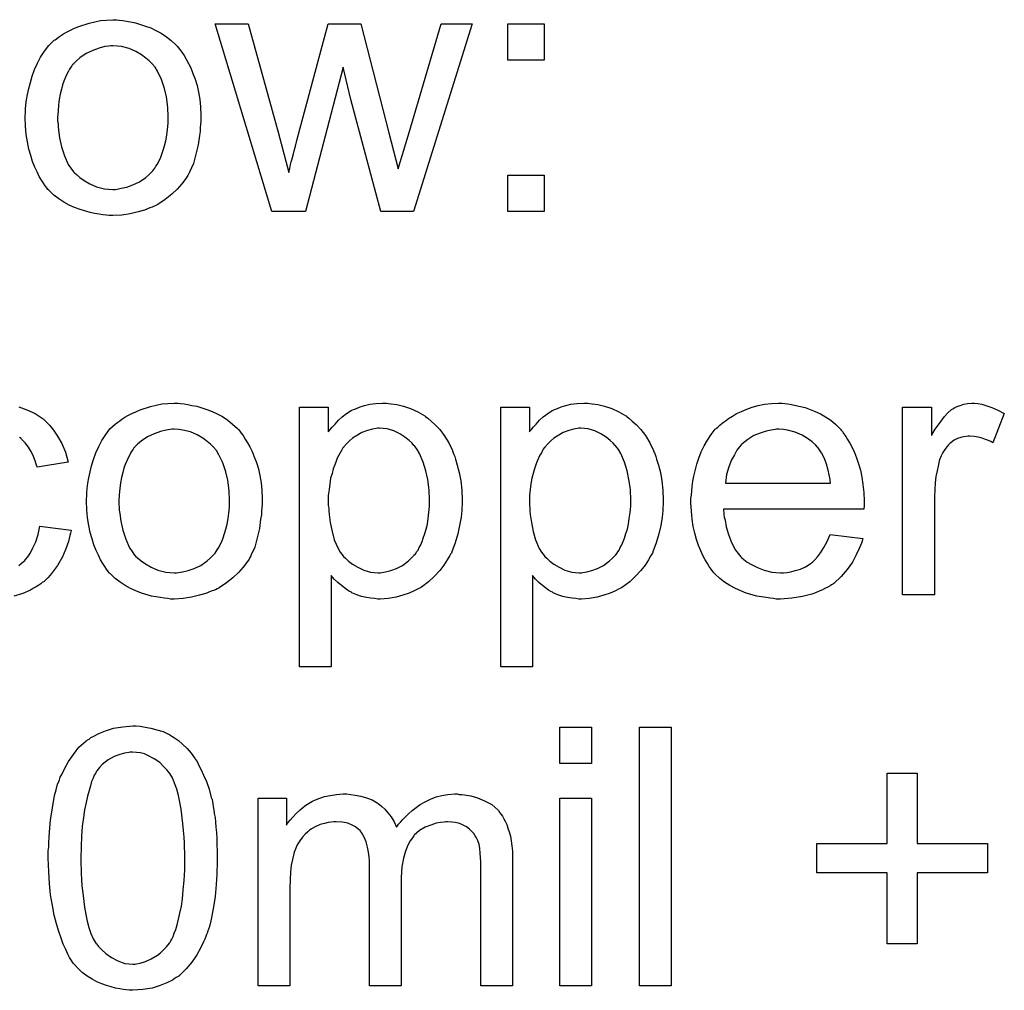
# Model space of a CAD drawing. Extents: x -2 to 8.5, y -2.9 to 5.2.
# Tile 190 of 207: x 4.924 to 5.229, y 3.178 to 3.478. Entities that reach past the tile are written whole.
import ezdxf

# ---------------------------------------------------------------- set-up
doc = ezdxf.new("R2010")
doc.units = 0
doc.layers.add('acc-ni-360-20-out-a_document', color=1, linetype='CONTINUOUS')

msp = doc.modelspace()

# ---------------------------------------------------------------- linework, layer by layer
at = {"layer": 'acc-ni-360-20-out-a_document', "color": 1}
for points in [[(4.954916, 3.478108), (4.955957, 3.477992), (4.957114, 3.477761), (4.958387, 3.477529), (4.959891, 3.477298), (4.963015, 3.476257), (4.964635, 3.475678), (4.966254, 3.474868), (4.967874, 3.474058), (4.969494, 3.472901), (4.970998, 3.471744), (4.972502, 3.470356), (4.972618, 3.47024), (4.972849, 3.470009), (4.973196, 3.469546), (4.973659, 3.468968), (4.974238, 3.468158), (4.974932, 3.467116), (4.975626, 3.465959), (4.97632, 3.464687), (4.977014, 3.463298), (4.977709, 3.461563), (4.978403, 3.459827), (4.978981, 3.45786), (4.979444, 3.455778), (4.979791, 3.453579), (4.980023, 3.451265), (4.980138, 3.44872), (4.980138, 3.448604), (4.980138, 3.448257), (4.980138, 3.447679), (4.980138, 3.446869), (4.980023, 3.445943), (4.979907, 3.444786), (4.979907, 3.443629), (4.979676, 3.442356), (4.979328, 3.439464), (4.978634, 3.436572), (4.977824, 3.433679), (4.976667, 3.431018), (4.976667, 3.430902), (4.976552, 3.430787), (4.97632, 3.430439), (4.976089, 3.429977), (4.975279, 3.42882), (4.974238, 3.427431), (4.972849, 3.425811), (4.971114, 3.424192), (4.969147, 3.422572), (4.966833, 3.421068), (4.966717, 3.421068), (4.966601, 3.420952), (4.966254, 3.420721), (4.965676, 3.420489), (4.965097, 3.420258), (4.964403, 3.420026), (4.962668, 3.419332), (4.960701, 3.418754), (4.958271, 3.418175), (4.955726, 3.417712), (4.952949, 3.417597), (4.951792, 3.417597), (4.950866, 3.417712), (4.949825, 3.417828), (4.948668, 3.418059), (4.947279, 3.418291), (4.945891, 3.418522), (4.942767, 3.419448), (4.941032, 3.420142), (4.939412, 3.420836), (4.937792, 3.421762), (4.936172, 3.422803), (4.934668, 3.42396), (4.933164, 3.425349), (4.933048, 3.425464), (4.932817, 3.425696), (4.93247, 3.426159), (4.932007, 3.426853), (4.931429, 3.427663), (4.93085, 3.428588), (4.930156, 3.429745), (4.929462, 3.431134), (4.928767, 3.432638), (4.928073, 3.434373), (4.927495, 3.436224), (4.926916, 3.438191), (4.926453, 3.44039), (4.926106, 3.442704), (4.925875, 3.445249), (4.925759, 3.44791), (4.925759, 3.448142), (4.925759, 3.448604), (4.925875, 3.449414), (4.925875, 3.450571), (4.925991, 3.451844), (4.926222, 3.453464), (4.926453, 3.455084), (4.926916, 3.456935), (4.927379, 3.458786), (4.927958, 3.460753), (4.928652, 3.462835), (4.929577, 3.464802), (4.930503, 3.466653), (4.931776, 3.468505), (4.933048, 3.47024), (4.934668, 3.471744), (4.934784, 3.47186), (4.935015, 3.471976), (4.935478, 3.472323), (4.936057, 3.472786), (4.936751, 3.473248), (4.937676, 3.473827), (4.938602, 3.474405), (4.939759, 3.474984), (4.941032, 3.475562), (4.94242, 3.476141), (4.945544, 3.477182), (4.949131, 3.477992), (4.950982, 3.478108), (4.952949, 3.478224), (4.954106, 3.478224), (4.954916, 3.478108)], [(5.045972, 3.418869), (5.03579, 3.418869), (5.026534, 3.453579), (5.02422, 3.46353), (5.012534, 3.418869), (5.002121, 3.418869), (4.984535, 3.476951), (4.994832, 3.476951), (5.004088, 3.443398), (5.007328, 3.430902), (5.007328, 3.431018), (5.007444, 3.431249), (5.007559, 3.431828), (5.007675, 3.432175), (5.007791, 3.432753), (5.007906, 3.433448), (5.008138, 3.434258), (5.008369, 3.435183), (5.008716, 3.43634), (5.009063, 3.437613), (5.00941, 3.439117), (5.009873, 3.440852), (5.010336, 3.442819), (5.019592, 3.476951), (5.029658, 3.476951), (5.038335, 3.443166), (5.041228, 3.432059), (5.044583, 3.443282), (5.054533, 3.476951), (5.064136, 3.476951), (5.045972, 3.418869)], [(5.086351, 3.465728), (5.075128, 3.465728), (5.075128, 3.476951), (5.086351, 3.476951), (5.086351, 3.465728)], [(4.952949, 3.470124), (4.952255, 3.470124), (4.951676, 3.470009), (4.950403, 3.469893), (4.948668, 3.46943), (4.946701, 3.468736), (4.944618, 3.467811), (4.942651, 3.466422), (4.94161, 3.465497), (4.940685, 3.464571), (4.940685, 3.464455), (4.940453, 3.46434), (4.940222, 3.463992), (4.939875, 3.46353), (4.939528, 3.462951), (4.939181, 3.462257), (4.938718, 3.461331), (4.938255, 3.460406), (4.937792, 3.459249), (4.937329, 3.458092), (4.936982, 3.456703), (4.936635, 3.455199), (4.936288, 3.453579), (4.936057, 3.451844), (4.935941, 3.449877), (4.935825, 3.44791), (4.935825, 3.447794), (4.935825, 3.447447), (4.935825, 3.446869), (4.935941, 3.446059), (4.935941, 3.445133), (4.936057, 3.444092), (4.936404, 3.441662), (4.936982, 3.438885), (4.937908, 3.436109), (4.939065, 3.433448), (4.939875, 3.432291), (4.940685, 3.431134), (4.9408, 3.431134), (4.940916, 3.430902), (4.94161, 3.430324), (4.942651, 3.429398), (4.94404, 3.428472), (4.945775, 3.427431), (4.947858, 3.426506), (4.950288, 3.425927), (4.95156, 3.425811), (4.952949, 3.425696), (4.953643, 3.425696), (4.954221, 3.425811), (4.955494, 3.426043), (4.95723, 3.42639), (4.959081, 3.427084), (4.961163, 3.42801), (4.96313, 3.429398), (4.964172, 3.430324), (4.965097, 3.431249), (4.965213, 3.431365), (4.965329, 3.431481), (4.96556, 3.431828), (4.965907, 3.432291), (4.966254, 3.432869), (4.966717, 3.433563), (4.96718, 3.434489), (4.967643, 3.435414), (4.968105, 3.436572), (4.968453, 3.437844), (4.968915, 3.439233), (4.969262, 3.440737), (4.96961, 3.442472), (4.969841, 3.444208), (4.970072, 3.446175), (4.970072, 3.448257), (4.970072, 3.448373), (4.970072, 3.44872), (4.970072, 3.449298), (4.969957, 3.449993), (4.969957, 3.450918), (4.969841, 3.45196), (4.969494, 3.454389), (4.968915, 3.456935), (4.96799, 3.459711), (4.966717, 3.462257), (4.966023, 3.46353), (4.965097, 3.464571), (4.965097, 3.464687), (4.964866, 3.464802), (4.964172, 3.465497), (4.96313, 3.466306), (4.961742, 3.467348), (4.960007, 3.468389), (4.957924, 3.469315), (4.95561, 3.469893), (4.954337, 3.470009), (4.952949, 3.470124)], [(5.086351, 3.418869), (5.075128, 3.418869), (5.075128, 3.430092), (5.086351, 3.430092), (5.086351, 3.418869)], [(4.923792, 3.358428), (4.926338, 3.357502), (4.928883, 3.356345), (4.931313, 3.354725), (4.931429, 3.354725), (4.931544, 3.354494), (4.932239, 3.3538), (4.93328, 3.352758), (4.934552, 3.351254), (4.935825, 3.349403), (4.937098, 3.347089), (4.938255, 3.344428), (4.939065, 3.341304), (4.929462, 3.3398), (4.929462, 3.339916), (4.929346, 3.340031), (4.92923, 3.340726), (4.928883, 3.341767), (4.928305, 3.34304), (4.927726, 3.344428), (4.926801, 3.345932), (4.925759, 3.34732), (4.924602, 3.348477), (4.924487, 3.348593), (4.924024, 3.34894)], [(4.973891, 3.359469), (4.974932, 3.359353), (4.976089, 3.359122), (4.977361, 3.35889), (4.978866, 3.358659), (4.981989, 3.357618), (4.983609, 3.357039), (4.985229, 3.356229), (4.986849, 3.355419), (4.988469, 3.354262), (4.989973, 3.353106), (4.991477, 3.351717), (4.991593, 3.351601), (4.991824, 3.35137), (4.992171, 3.350907), (4.992634, 3.350329), (4.993212, 3.349519), (4.993907, 3.348477), (4.994601, 3.34732), (4.995295, 3.346048), (4.995989, 3.344659), (4.996683, 3.342924), (4.997378, 3.341188), (4.997956, 3.339222), (4.998419, 3.337139), (4.998766, 3.334941), (4.998997, 3.332627), (4.999113, 3.330081), (4.999113, 3.329965), (4.999113, 3.329618), (4.999113, 3.32904), (4.999113, 3.32823), (4.998997, 3.327304), (4.998882, 3.326147), (4.998882, 3.32499), (4.99865, 3.323718), (4.998303, 3.320825), (4.997609, 3.317933), (4.996799, 3.31504), (4.995642, 3.312379), (4.995642, 3.312263), (4.995526, 3.312148), (4.995295, 3.311801), (4.995064, 3.311338), (4.994254, 3.310181), (4.993212, 3.308792), (4.991824, 3.307173), (4.990088, 3.305553), (4.988122, 3.303933), (4.985808, 3.302429), (4.985692, 3.302429), (4.985576, 3.302313), (4.985229, 3.302082), (4.984651, 3.30185), (4.984072, 3.301619), (4.983378, 3.301388), (4.981642, 3.300693), (4.979676, 3.300115), (4.977246, 3.299536), (4.9747, 3.299074), (4.971924, 3.298958), (4.970767, 3.298958), (4.969841, 3.299074), (4.9688, 3.299189), (4.967643, 3.299421), (4.966254, 3.299652), (4.964866, 3.299883), (4.961742, 3.300809), (4.960007, 3.301503), (4.958387, 3.302198), (4.956767, 3.303123), (4.955147, 3.304164), (4.953643, 3.305321), (4.952139, 3.30671), (4.952023, 3.306825), (4.951792, 3.307057), (4.951445, 3.30752), (4.950982, 3.308214), (4.950403, 3.309024), (4.949825, 3.309949), (4.949131, 3.311106), (4.948436, 3.312495), (4.947742, 3.313999), (4.947048, 3.315734), (4.94647, 3.317586), (4.945891, 3.319552), (4.945428, 3.321751), (4.945081, 3.324065), (4.94485, 3.32661), (4.944734, 3.329271), (4.944734, 3.329503), (4.944734, 3.329965), (4.94485, 3.330775), (4.94485, 3.331932), (4.944966, 3.333205), (4.945197, 3.334825), (4.945428, 3.336445), (4.945891, 3.338296), (4.946354, 3.340147), (4.946932, 3.342114), (4.947627, 3.344197), (4.948552, 3.346164), (4.949478, 3.348015), (4.950751, 3.349866), (4.952023, 3.351601), (4.953643, 3.353106), (4.953759, 3.353221), (4.95399, 3.353337), (4.954453, 3.353684), (4.955031, 3.354147), (4.955726, 3.35461), (4.956651, 3.355188), (4.957577, 3.355767), (4.958734, 3.356345), (4.960007, 3.356924), (4.961395, 3.357502), (4.964519, 3.358543), (4.968105, 3.359353), (4.969957, 3.359469), (4.971924, 3.359585), (4.973081, 3.359585), (4.973891, 3.359469)], [(5.03822, 3.359469), (5.03903, 3.359353), (5.040765, 3.359122), (5.042848, 3.358659), (5.045046, 3.357965), (5.047244, 3.356924), (5.049443, 3.355651), (5.049558, 3.355651), (5.049674, 3.355419), (5.050368, 3.354957), (5.051409, 3.354031), (5.052682, 3.352874), (5.054071, 3.35137), (5.055459, 3.349519), (5.056847, 3.34732), (5.058004, 3.344891), (5.058004, 3.344775), (5.05812, 3.344544), (5.058236, 3.344197), (5.058467, 3.343734), (5.058699, 3.34304), (5.05893, 3.34223), (5.059508, 3.340378), (5.060087, 3.338064), (5.06055, 3.335519), (5.060897, 3.332627), (5.061013, 3.329618), (5.061013, 3.329503), (5.061013, 3.329271), (5.061013, 3.328809), (5.061013, 3.328114), (5.060897, 3.327304), (5.060897, 3.326379), (5.060666, 3.324296), (5.060203, 3.321751), (5.059624, 3.31909), (5.058814, 3.316313), (5.057773, 3.313536), (5.057773, 3.31342), (5.057657, 3.313189), (5.057426, 3.312842), (5.057194, 3.312379), (5.056385, 3.311106), (5.055343, 3.309487), (5.054071, 3.307751), (5.052451, 3.306016), (5.0506, 3.30428), (5.048401, 3.30266), (5.048286, 3.30266), (5.04817, 3.302545), (5.047823, 3.302313), (5.04736, 3.302082), (5.046203, 3.301503), (5.044583, 3.300809), (5.042616, 3.300115), (5.040534, 3.299536), (5.038104, 3.299074), (5.035674, 3.298958), (5.034864, 3.298958), (5.033939, 3.299074), (5.032782, 3.299189), (5.031393, 3.299421), (5.029889, 3.299768), (5.028385, 3.300231), (5.026881, 3.300925), (5.026765, 3.301041), (5.026187, 3.301272), (5.025493, 3.301735), (5.024567, 3.302429), (5.023641, 3.303123), (5.022484, 3.304049), (5.021443, 3.30509), (5.020518, 3.306247), (5.020518, 3.278016), (5.010683, 3.278016), (5.010683, 3.358312), (5.019592, 3.358312), (5.019592, 3.350676), (5.019708, 3.350907), (5.020171, 3.35137), (5.020749, 3.35218), (5.021675, 3.353106), (5.022716, 3.354262), (5.023873, 3.355304), (5.025261, 3.356345), (5.02665, 3.357271), (5.026881, 3.357386), (5.027344, 3.357618), (5.02827, 3.357965), (5.029426, 3.358428), (5.030815, 3.35889), (5.032435, 3.359238), (5.034286, 3.359469), (5.036368, 3.359585), (5.037641, 3.359585), (5.03822, 3.359469)], [(5.100466, 3.359469), (5.101276, 3.359353), (5.103012, 3.359122), (5.105094, 3.358659), (5.107293, 3.357965), (5.109491, 3.356924), (5.111689, 3.355651), (5.111805, 3.355651), (5.111921, 3.355419), (5.112615, 3.354957), (5.113656, 3.354031), (5.114929, 3.352874), (5.116317, 3.35137), (5.117706, 3.349519), (5.119094, 3.34732), (5.120251, 3.344891), (5.120251, 3.344775), (5.120367, 3.344544), (5.120482, 3.344197), (5.120714, 3.343734), (5.120945, 3.34304), (5.121177, 3.34223), (5.121755, 3.340378), (5.122334, 3.338064), (5.122796, 3.335519), (5.123144, 3.332627), (5.123259, 3.329618), (5.123259, 3.329503), (5.123259, 3.329271), (5.123259, 3.328809), (5.123259, 3.328114), (5.123144, 3.327304), (5.123144, 3.326379), (5.122912, 3.324296), (5.122449, 3.321751), (5.121871, 3.31909), (5.121061, 3.316313), (5.12002, 3.313536), (5.12002, 3.31342), (5.119904, 3.313189), (5.119672, 3.312842), (5.119441, 3.312379), (5.118631, 3.311106), (5.11759, 3.309487), (5.116317, 3.307751), (5.114697, 3.306016), (5.112846, 3.30428), (5.110648, 3.30266), (5.110532, 3.30266), (5.110417, 3.302545), (5.110069, 3.302313), (5.109607, 3.302082), (5.10845, 3.301503), (5.10683, 3.300809), (5.104863, 3.300115), (5.10278, 3.299536), (5.100351, 3.299074), (5.097921, 3.298958), (5.097111, 3.298958), (5.096185, 3.299074), (5.095028, 3.299189), (5.09364, 3.299421), (5.092136, 3.299768), (5.090632, 3.300231), (5.089128, 3.300925), (5.089012, 3.301041), (5.088434, 3.301272), (5.087739, 3.301735), (5.086814, 3.302429), (5.085888, 3.303123), (5.084731, 3.304049), (5.08369, 3.30509), (5.082764, 3.306247), (5.082764, 3.278016), (5.07293, 3.278016), (5.07293, 3.358312), (5.081839, 3.358312), (5.081839, 3.350676), (5.081954, 3.350907), (5.082417, 3.35137), (5.082996, 3.35218), (5.083921, 3.353106), (5.084962, 3.354262), (5.086119, 3.355304), (5.087508, 3.356345), (5.088896, 3.357271), (5.089128, 3.357386), (5.089591, 3.357618), (5.090516, 3.357965), (5.091673, 3.358428), (5.093061, 3.35889), (5.094681, 3.359238), (5.096533, 3.359469), (5.098615, 3.359585), (5.099888, 3.359585), (5.100466, 3.359469)], [(5.160862, 3.359469), (5.161787, 3.359353), (5.162944, 3.359122), (5.164217, 3.35889), (5.165721, 3.358543), (5.167109, 3.358196), (5.168729, 3.357618), (5.170233, 3.357039), (5.171853, 3.356229), (5.173473, 3.355304), (5.175093, 3.354262), (5.176597, 3.35299), (5.177985, 3.351601), (5.178101, 3.351486), (5.178332, 3.351254), (5.17868, 3.350791), (5.179142, 3.350097), (5.179721, 3.349287), (5.180299, 3.348362), (5.180993, 3.347205), (5.181688, 3.345816), (5.182382, 3.344312), (5.183076, 3.342693), (5.183655, 3.340841), (5.184233, 3.338874), (5.184696, 3.336676), (5.185043, 3.334362), (5.185274, 3.331932), (5.18539, 3.329271), (5.18539, 3.329156), (5.18539, 3.328693), (5.18539, 3.327883), (5.185274, 3.326726), (5.141887, 3.326726), (5.141887, 3.32661), (5.141887, 3.326263), (5.142003, 3.3258), (5.142003, 3.325106), (5.142118, 3.324296), (5.14235, 3.323371), (5.142697, 3.321288), (5.143391, 3.318974), (5.144317, 3.316429), (5.145589, 3.314115), (5.147209, 3.312032), (5.147325, 3.312032), (5.14744, 3.311801), (5.148135, 3.311222), (5.149176, 3.310412), (5.150564, 3.309602), (5.152416, 3.308677), (5.154498, 3.307867), (5.156812, 3.307288), (5.158085, 3.307173), (5.159473, 3.307057), (5.160399, 3.307057), (5.16144, 3.307173), (5.162713, 3.307404), (5.164101, 3.307751), (5.165721, 3.308214), (5.167225, 3.308908), (5.168729, 3.309834), (5.168845, 3.309949), (5.169423, 3.310412), (5.170118, 3.311106), (5.170928, 3.312032), (5.171853, 3.313305), (5.172895, 3.314925), (5.173936, 3.316776), (5.174861, 3.318974), (5.185043, 3.317701), (5.185043, 3.317586), (5.184927, 3.317354), (5.184812, 3.316891), (5.18458, 3.316197), (5.184233, 3.315503), (5.183886, 3.314577), (5.18296, 3.31261), (5.181803, 3.310412), (5.180184, 3.308098), (5.178332, 3.3059), (5.176018, 3.303817), (5.175903, 3.303817), (5.175671, 3.303586), (5.175324, 3.303354), (5.174861, 3.303007), (5.174167, 3.30266), (5.173473, 3.302313), (5.172547, 3.30185), (5.171506, 3.301388), (5.170349, 3.300925), (5.169192, 3.300462), (5.1663, 3.299768), (5.16306, 3.299189), (5.159473, 3.298958), (5.158201, 3.298958), (5.157391, 3.299074), (5.156349, 3.299189), (5.155077, 3.299421), (5.153688, 3.299652), (5.152184, 3.299883), (5.148945, 3.300809), (5.147209, 3.301503), (5.145589, 3.302198), (5.143854, 3.303123), (5.142234, 3.304164), (5.14073, 3.305321), (5.139226, 3.30671), (5.13911, 3.306825), (5.138879, 3.307057), (5.138532, 3.30752), (5.138069, 3.308214), (5.13749, 3.309024), (5.136912, 3.309949), (5.136218, 3.311106), (5.135523, 3.312379), (5.134829, 3.313883), (5.134135, 3.315503), (5.133556, 3.317354), (5.132978, 3.319321), (5.132515, 3.321404), (5.132168, 3.323718), (5.131937, 3.326147), (5.131821, 3.328693), (5.131821, 3.328809), (5.131821, 3.329387), (5.131821, 3.330081), (5.131937, 3.331122), (5.132052, 3.332395), (5.132168, 3.333784), (5.1324, 3.335403), (5.132747, 3.337023), (5.133672, 3.340726), (5.134251, 3.342577), (5.134945, 3.344544), (5.13587, 3.346395), (5.136912, 3.34813), (5.138069, 3.349866), (5.139342, 3.351486), (5.139457, 3.351601), (5.139689, 3.351833), (5.140151, 3.35218), (5.14073, 3.352758), (5.141424, 3.353337), (5.14235, 3.354031), (5.143391, 3.354841), (5.144664, 3.355535), (5.145936, 3.356345), (5.14744, 3.357039), (5.14906, 3.357733), (5.150796, 3.358312), (5.152647, 3.35889), (5.154614, 3.359238), (5.156697, 3.359469), (5.158895, 3.359585), (5.160052, 3.359585), (5.160862, 3.359469)], [(5.220563, 3.359469), (5.221836, 3.359238), (5.22334, 3.358775), (5.224959, 3.358196), (5.226811, 3.357386), (5.228778, 3.356345), (5.225191, 3.34732), (5.225075, 3.347436), (5.224612, 3.347668), (5.223918, 3.348015), (5.222993, 3.348362), (5.221951, 3.348709), (5.220679, 3.349056), (5.219406, 3.349287), (5.218133, 3.349403), (5.217555, 3.349403), (5.216976, 3.349287), (5.216166, 3.349172), (5.215356, 3.34894), (5.214315, 3.348593), (5.213274, 3.34813), (5.212348, 3.347436), (5.212233, 3.34732), (5.211885, 3.347089), (5.211538, 3.346626), (5.21096, 3.346048), (5.210381, 3.345238), (5.209803, 3.344312), (5.209224, 3.343271), (5.208761, 3.341998), (5.208646, 3.341767), (5.20853, 3.341073), (5.208299, 3.340031), (5.207952, 3.338643), (5.207605, 3.336907), (5.207373, 3.334941), (5.207257, 3.332858), (5.207142, 3.330544), (5.207142, 3.300231), (5.197307, 3.300231), (5.197307, 3.358312), (5.206216, 3.358312), (5.206216, 3.349519), (5.206332, 3.349635), (5.206795, 3.350444), (5.207373, 3.351486), (5.208299, 3.352758), (5.209224, 3.354031), (5.210266, 3.355419), (5.211307, 3.356577), (5.212348, 3.357502), (5.212464, 3.357618), (5.212811, 3.357849), (5.213505, 3.358196), (5.214199, 3.358543), (5.215125, 3.35889), (5.216282, 3.359238), (5.217439, 3.359469), (5.218712, 3.359585), (5.219522, 3.359585), (5.220563, 3.359469)], [(5.035443, 3.351833), (5.034864, 3.351833), (5.034402, 3.351717), (5.033245, 3.351486), (5.03174, 3.351139), (5.030005, 3.350444), (5.028154, 3.349403), (5.027113, 3.348709), (5.026187, 3.347899), (5.025261, 3.346973), (5.024336, 3.345932), (5.024336, 3.345816), (5.024104, 3.345701), (5.023873, 3.345354), (5.023641, 3.344891), (5.023294, 3.344197), (5.022832, 3.343502), (5.022369, 3.342577), (5.022022, 3.341651), (5.021559, 3.340494), (5.021096, 3.339222), (5.020749, 3.337833), (5.020286, 3.336329), (5.020055, 3.334593), (5.019823, 3.332858), (5.019592, 3.331007), (5.019592, 3.328924), (5.019592, 3.328809), (5.019592, 3.328461), (5.019592, 3.327883), (5.019708, 3.327073), (5.019708, 3.326147), (5.019823, 3.325106), (5.020171, 3.322676), (5.020749, 3.3199), (5.021443, 3.317238), (5.0226, 3.314577), (5.023294, 3.31342), (5.024104, 3.312379), (5.024336, 3.312148), (5.024914, 3.311569), (5.02584, 3.310644), (5.027113, 3.309718), (5.028732, 3.308792), (5.030583, 3.307867), (5.032666, 3.307288), (5.033823, 3.307173), (5.03498, 3.307057), (5.035674, 3.307057), (5.036137, 3.307173), (5.037294, 3.307404), (5.038914, 3.307751), (5.040649, 3.308445), (5.042501, 3.309371), (5.044352, 3.310759), (5.045277, 3.311569), (5.046203, 3.312495), (5.046203, 3.31261), (5.046434, 3.312726), (5.046666, 3.313073), (5.046897, 3.313536), (5.04736, 3.314115), (5.047707, 3.314925), (5.04817, 3.315734), (5.048633, 3.316776), (5.04898, 3.317817), (5.049443, 3.319205), (5.049905, 3.320594), (5.050252, 3.322098), (5.050484, 3.323833), (5.050715, 3.325685), (5.050947, 3.327651), (5.050947, 3.329734), (5.050947, 3.32985), (5.050947, 3.330197), (5.050947, 3.330775), (5.050831, 3.331585), (5.050831, 3.332511), (5.050715, 3.333552), (5.050368, 3.335982), (5.04979, 3.338643), (5.04898, 3.341304), (5.047823, 3.343965), (5.047129, 3.345238), (5.046319, 3.346279), (5.046319, 3.346395), (5.046087, 3.346511), (5.045509, 3.347205), (5.044583, 3.348015), (5.04331, 3.349056), (5.041691, 3.350097), (5.03984, 3.351023), (5.037757, 3.351601), (5.0366, 3.351717), (5.035443, 3.351833)], [(5.09769, 3.351833), (5.097111, 3.351833), (5.096648, 3.351717), (5.095491, 3.351486), (5.093987, 3.351139), (5.092252, 3.350444), (5.0904, 3.349403), (5.089359, 3.348709), (5.088434, 3.347899), (5.087508, 3.346973), (5.086582, 3.345932), (5.086582, 3.345816), (5.086351, 3.345701), (5.086119, 3.345354), (5.085888, 3.344891), (5.085541, 3.344197), (5.085078, 3.343502), (5.084615, 3.342577), (5.084268, 3.341651), (5.083806, 3.340494), (5.083343, 3.339222), (5.082996, 3.337833), (5.082533, 3.336329), (5.082301, 3.334593), (5.08207, 3.332858), (5.081839, 3.331007), (5.081839, 3.328924), (5.081839, 3.328809), (5.081839, 3.328461), (5.081839, 3.327883), (5.081954, 3.327073), (5.081954, 3.326147), (5.08207, 3.325106), (5.082417, 3.322676), (5.082996, 3.3199), (5.08369, 3.317238), (5.084847, 3.314577), (5.085541, 3.31342), (5.086351, 3.312379), (5.086582, 3.312148), (5.087161, 3.311569), (5.088086, 3.310644), (5.089359, 3.309718), (5.090979, 3.308792), (5.09283, 3.307867), (5.094913, 3.307288), (5.09607, 3.307173), (5.097227, 3.307057), (5.097921, 3.307057), (5.098384, 3.307173), (5.099541, 3.307404), (5.10116, 3.307751), (5.102896, 3.308445), (5.104747, 3.309371), (5.106598, 3.310759), (5.107524, 3.311569), (5.10845, 3.312495), (5.10845, 3.31261), (5.108681, 3.312726), (5.108912, 3.313073), (5.109144, 3.313536), (5.109607, 3.314115), (5.109954, 3.314925), (5.110417, 3.315734), (5.110879, 3.316776), (5.111226, 3.317817), (5.111689, 3.319205), (5.112152, 3.320594), (5.112499, 3.322098), (5.11273, 3.323833), (5.112962, 3.325685), (5.113193, 3.327651), (5.113193, 3.329734), (5.113193, 3.32985), (5.113193, 3.330197), (5.113193, 3.330775), (5.113078, 3.331585), (5.113078, 3.332511), (5.112962, 3.333552), (5.112615, 3.335982), (5.112036, 3.338643), (5.111226, 3.341304), (5.110069, 3.343965), (5.109375, 3.345238), (5.108565, 3.346279), (5.108565, 3.346395), (5.108334, 3.346511), (5.107755, 3.347205), (5.10683, 3.348015), (5.105557, 3.349056), (5.103937, 3.350097), (5.102086, 3.351023), (5.100003, 3.351601), (5.098846, 3.351717), (5.09769, 3.351833)], [(4.971924, 3.351486), (4.971229, 3.351486), (4.970651, 3.35137), (4.969378, 3.351254), (4.967643, 3.350791), (4.965676, 3.350097), (4.963593, 3.349172), (4.961626, 3.347783), (4.960585, 3.346858), (4.959659, 3.345932), (4.959659, 3.345816), (4.959428, 3.345701), (4.959197, 3.345354), (4.95885, 3.344891), (4.958502, 3.344312), (4.958155, 3.343618), (4.957693, 3.342693), (4.95723, 3.341767), (4.956767, 3.34061), (4.956304, 3.339453), (4.955957, 3.338064), (4.95561, 3.33656), (4.955263, 3.334941), (4.955031, 3.333205), (4.954916, 3.331238), (4.9548, 3.329271), (4.9548, 3.329156), (4.9548, 3.328809), (4.9548, 3.32823), (4.954916, 3.32742), (4.954916, 3.326494), (4.955031, 3.325453), (4.955378, 3.323023), (4.955957, 3.320247), (4.956883, 3.31747), (4.95804, 3.314809), (4.95885, 3.313652), (4.959659, 3.312495), (4.959775, 3.312495), (4.959891, 3.312263), (4.960585, 3.311685), (4.961626, 3.310759), (4.963015, 3.309834), (4.96475, 3.308792), (4.966833, 3.307867), (4.969262, 3.307288), (4.970535, 3.307173), (4.971924, 3.307057), (4.972618, 3.307057), (4.973196, 3.307173), (4.974469, 3.307404), (4.976204, 3.307751), (4.978056, 3.308445), (4.980138, 3.309371), (4.982105, 3.310759), (4.983146, 3.311685), (4.984072, 3.31261), (4.984188, 3.312726), (4.984303, 3.312842), (4.984535, 3.313189), (4.984882, 3.313652), (4.985229, 3.31423), (4.985692, 3.314925), (4.986155, 3.31585), (4.986618, 3.316776), (4.98708, 3.317933), (4.987427, 3.319205), (4.98789, 3.320594), (4.988237, 3.322098), (4.988584, 3.323833), (4.988816, 3.325569), (4.989047, 3.327536), (4.989047, 3.329618), (4.989047, 3.329734), (4.989047, 3.330081), (4.989047, 3.33066), (4.988931, 3.331354), (4.988931, 3.33228), (4.988816, 3.333321), (4.988469, 3.335751), (4.98789, 3.338296), (4.986965, 3.341073), (4.985692, 3.343618), (4.984998, 3.344891), (4.984072, 3.345932), (4.984072, 3.346048), (4.983841, 3.346164), (4.983146, 3.346858), (4.982105, 3.347668), (4.980717, 3.348709), (4.978981, 3.34975), (4.976899, 3.350676), (4.974585, 3.351254), (4.973312, 3.35137), (4.971924, 3.351486)], [(5.159011, 3.351486), (5.158316, 3.351486), (5.157854, 3.35137), (5.156581, 3.351254), (5.155077, 3.350907), (5.153225, 3.350329), (5.151259, 3.349519), (5.149407, 3.348362), (5.147556, 3.346858), (5.147325, 3.346626), (5.146862, 3.346048), (5.146052, 3.345006), (5.145242, 3.343618), (5.144317, 3.341998), (5.143507, 3.339916), (5.142812, 3.337486), (5.142465, 3.334825), (5.174977, 3.334825), (5.174977, 3.334941), (5.174977, 3.335172), (5.174861, 3.335519), (5.174861, 3.335982), (5.17463, 3.33737), (5.174283, 3.338874), (5.173704, 3.340726), (5.173126, 3.342461), (5.1722, 3.344197), (5.171159, 3.345701), (5.171159, 3.345816), (5.170928, 3.345932), (5.170349, 3.346626), (5.169308, 3.347552), (5.167919, 3.348593), (5.166184, 3.349635), (5.164101, 3.35056), (5.161672, 3.351254), (5.160399, 3.35137), (5.159011, 3.351486)], [(4.923792, 3.309371), (4.925297, 3.310528), (4.925528, 3.310644), (4.925875, 3.311222), (4.926569, 3.312032), (4.927379, 3.313305), (4.928189, 3.314809), (4.929115, 3.31666), (4.929809, 3.318974), (4.930272, 3.321519), (4.93999, 3.320247), (4.93999, 3.320131), (4.939875, 3.319784), (4.939759, 3.319321), (4.939643, 3.318627), (4.939412, 3.317701), (4.939181, 3.316776), (4.938371, 3.314462), (4.937329, 3.312032), (4.935825, 3.309371), (4.933974, 3.306825), (4.932933, 3.305669), (4.931776, 3.304512), (4.93166, 3.304396), (4.931429, 3.30428), (4.931082, 3.304049), (4.930619, 3.303702), (4.93004, 3.303239), (4.92923, 3.302776), (4.928305, 3.302313), (4.927379, 3.301735), (4.925065, 3.300693), (4.922288, 3.299883)], [(4.961395, 3.259574), (4.962899, 3.259342), (4.964635, 3.258995), (4.966486, 3.258532), (4.968453, 3.257954), (4.970304, 3.257028), (4.970419, 3.257028), (4.970535, 3.256912), (4.971114, 3.256565), (4.972039, 3.255987), (4.973196, 3.255177), (4.974469, 3.25402), (4.975857, 3.252747), (4.97713, 3.251243), (4.978403, 3.249508), (4.978519, 3.249276), (4.978981, 3.248698), (4.979444, 3.247657), (4.980254, 3.246152), (4.980948, 3.244417), (4.981874, 3.24245), (4.982684, 3.240136), (4.983378, 3.237591), (4.983378, 3.237475), (4.983494, 3.237244), (4.983609, 3.236896), (4.983725, 3.236318), (4.983841, 3.235624), (4.983956, 3.234814), (4.984188, 3.233773), (4.984303, 3.232615), (4.984535, 3.231343), (4.984651, 3.229954), (4.984766, 3.228335), (4.984998, 3.226715), (4.985113, 3.224864), (4.985113, 3.223012), (4.985229, 3.22093), (4.985229, 3.218731), (4.985229, 3.218616), (4.985229, 3.218153), (4.985229, 3.217343), (4.985229, 3.216418), (4.985113, 3.215145), (4.985113, 3.213756), (4.984998, 3.212252), (4.984882, 3.210633), (4.984535, 3.20693), (4.983956, 3.203112), (4.983262, 3.19941), (4.982799, 3.197674), (4.982221, 3.195939), (4.982221, 3.195823), (4.982105, 3.195591), (4.981874, 3.195129), (4.981642, 3.19455), (4.981411, 3.19374), (4.980948, 3.19293), (4.980023, 3.190963), (4.978866, 3.188881), (4.977361, 3.186567), (4.975626, 3.184484), (4.973543, 3.182517), (4.973428, 3.182517), (4.973312, 3.182286), (4.972965, 3.182055), (4.972502, 3.181823), (4.971924, 3.181476), (4.971345, 3.181013), (4.96961, 3.180203), (4.967527, 3.179394), (4.965097, 3.178584), (4.962205, 3.178121), (4.959081, 3.177889), (4.957924, 3.177889), (4.957114, 3.178005), (4.956188, 3.178121), (4.955031, 3.178352), (4.953759, 3.178584), (4.95237, 3.178931), (4.950982, 3.179394), (4.949478, 3.179856), (4.947974, 3.18055), (4.94647, 3.18136), (4.944966, 3.182286), (4.943461, 3.183443), (4.942073, 3.184716), (4.9408, 3.186104), (4.940685, 3.18622), (4.940453, 3.186567), (4.940106, 3.187145), (4.939528, 3.188071), (4.938949, 3.189112), (4.938371, 3.190501), (4.937561, 3.19212), (4.936867, 3.193972), (4.936172, 3.196054), (4.935478, 3.198484), (4.934784, 3.201145), (4.934205, 3.204153), (4.933627, 3.207393), (4.93328, 3.210864), (4.933048, 3.214682), (4.932933, 3.218731), (4.932933, 3.218847), (4.932933, 3.21931), (4.932933, 3.22012), (4.932933, 3.221046), (4.933048, 3.222318), (4.933048, 3.223707), (4.933164, 3.225211), (4.93328, 3.226946), (4.933627, 3.230533), (4.934205, 3.234351), (4.9349, 3.238169), (4.935362, 3.239905), (4.935825, 3.24164), (4.935825, 3.241756), (4.935941, 3.241987), (4.936172, 3.24245), (4.936404, 3.243028), (4.936635, 3.243838), (4.937098, 3.244648), (4.938024, 3.246615), (4.939181, 3.248698), (4.940685, 3.250896), (4.94242, 3.253094), (4.944503, 3.254946), (4.944618, 3.254946), (4.944734, 3.255177), (4.945081, 3.255408), (4.945544, 3.25564), (4.946123, 3.256103), (4.946817, 3.25645), (4.948552, 3.257375), (4.950635, 3.258185), (4.953065, 3.258995), (4.955957, 3.259458), (4.959081, 3.259689), (4.960122, 3.259689), (4.961395, 3.259574)], [(5.101045, 3.248119), (5.09121, 3.248119), (5.09121, 3.259342), (5.101045, 3.259342), (5.101045, 3.248119)], [(5.125689, 3.179278), (5.115854, 3.179278), (5.115854, 3.259342), (5.125689, 3.259342), (5.125689, 3.179278)], [(4.958965, 3.25159), (4.958271, 3.25159), (4.957808, 3.251475), (4.956535, 3.251243), (4.955031, 3.250896), (4.953296, 3.250202), (4.951445, 3.249161), (4.950519, 3.248466), (4.949593, 3.247772), (4.948784, 3.246847), (4.947974, 3.245805), (4.947974, 3.24569), (4.947742, 3.245458), (4.947511, 3.244995), (4.947164, 3.244417), (4.946817, 3.243491), (4.946354, 3.24245), (4.946007, 3.241177), (4.945544, 3.239673), (4.945081, 3.237938), (4.944618, 3.235971), (4.944156, 3.233773), (4.943809, 3.231343), (4.943461, 3.228566), (4.94323, 3.225558), (4.943114, 3.222318), (4.942999, 3.218731), (4.942999, 3.2185), (4.942999, 3.217922), (4.942999, 3.21688), (4.943114, 3.215492), (4.943114, 3.213988), (4.94323, 3.212137), (4.943346, 3.21017), (4.943577, 3.208087), (4.944156, 3.203575), (4.944503, 3.201376), (4.944966, 3.199294), (4.945428, 3.197327), (4.946123, 3.195476), (4.946817, 3.193856), (4.947627, 3.192468), (4.947627, 3.192352), (4.947858, 3.192236), (4.948436, 3.191426), (4.949478, 3.190385), (4.950751, 3.189228), (4.952486, 3.188071), (4.954453, 3.18703), (4.956651, 3.18622), (4.957808, 3.186104), (4.959081, 3.185988), (4.959775, 3.185988), (4.960238, 3.186104), (4.961395, 3.186336), (4.963015, 3.186798), (4.96475, 3.187608), (4.966717, 3.188765), (4.967643, 3.189459), (4.968568, 3.190385), (4.969494, 3.191311), (4.970419, 3.192468), (4.970419, 3.192583), (4.970651, 3.192815), (4.970882, 3.193162), (4.971114, 3.19374), (4.971577, 3.19455), (4.971924, 3.195591), (4.972386, 3.196749), (4.972849, 3.198137), (4.973196, 3.199872), (4.973659, 3.201724), (4.974122, 3.203922), (4.974469, 3.206236), (4.9747, 3.209013), (4.974932, 3.211905), (4.975163, 3.215145), (4.975163, 3.218731), (4.975163, 3.218847), (4.975163, 3.218963), (4.975163, 3.219541), (4.975163, 3.220583), (4.975047, 3.221971), (4.975047, 3.223475), (4.974932, 3.225326), (4.974816, 3.227293), (4.974585, 3.229492), (4.974006, 3.233888), (4.973659, 3.236086), (4.973196, 3.238169), (4.972734, 3.240136), (4.972039, 3.241987), (4.971345, 3.243607), (4.970535, 3.244995), (4.970535, 3.245111), (4.970304, 3.245227), (4.970072, 3.245574), (4.969725, 3.246037), (4.968684, 3.247078), (4.967411, 3.248351), (4.965676, 3.249508), (4.963709, 3.250549), (4.962668, 3.251012), (4.961511, 3.251359), (4.960238, 3.251475), (4.958965, 3.25159)], [(5.201819, 3.22336), (5.223571, 3.22336), (5.223571, 3.214219), (5.201819, 3.214219), (5.201819, 3.192236), (5.192564, 3.192236), (5.192564, 3.214219), (5.170812, 3.214219), (5.170812, 3.22336), (5.192564, 3.22336), (5.192564, 3.245111), (5.201819, 3.245111), (5.201819, 3.22336)], [(5.060087, 3.238516), (5.060897, 3.238516), (5.061707, 3.238401), (5.063674, 3.238053), (5.065756, 3.237475), (5.067955, 3.236549), (5.070153, 3.235392), (5.072004, 3.233773), (5.072235, 3.233541), (5.072698, 3.232847), (5.073508, 3.231806), (5.073855, 3.230996), (5.074318, 3.230186), (5.074781, 3.229144), (5.075128, 3.228103), (5.075591, 3.226946), (5.075938, 3.225558), (5.076169, 3.224169), (5.076401, 3.22255), (5.076632, 3.22093), (5.076632, 3.219079), (5.076632, 3.179278), (5.066798, 3.179278), (5.066798, 3.215723), (5.066798, 3.215839), (5.066798, 3.215955), (5.066798, 3.216649), (5.066798, 3.21769), (5.066682, 3.218963), (5.066566, 3.220351), (5.06645, 3.22174), (5.066219, 3.223128), (5.065872, 3.224169), (5.065872, 3.224285), (5.065641, 3.224632), (5.065409, 3.225095), (5.065062, 3.225673), (5.064599, 3.226368), (5.064021, 3.227062), (5.063327, 3.227756), (5.062401, 3.22845), (5.062285, 3.228566), (5.061938, 3.228682), (5.061475, 3.228913), (5.060666, 3.22926), (5.059856, 3.229607), (5.058814, 3.229839), (5.057773, 3.229954), (5.0565, 3.23007), (5.055922, 3.23007), (5.055459, 3.229954), (5.054302, 3.229839), (5.052914, 3.229607), (5.051294, 3.229029), (5.049558, 3.228335), (5.047823, 3.227293), (5.046203, 3.225905), (5.046087, 3.225673), (5.045624, 3.225095), (5.04493, 3.224169), (5.044236, 3.222781), (5.043426, 3.22093), (5.042848, 3.218731), (5.042385, 3.21607), (5.042154, 3.212947), (5.042154, 3.179278), (5.032319, 3.179278), (5.032319, 3.21688), (5.032319, 3.216996), (5.032319, 3.217227), (5.032319, 3.217459), (5.032319, 3.217922), (5.032203, 3.219194), (5.031972, 3.220583), (5.03174, 3.222202), (5.031278, 3.223822), (5.030699, 3.225326), (5.029889, 3.226715), (5.029774, 3.226831), (5.029426, 3.227293), (5.028848, 3.227756), (5.028038, 3.22845), (5.026997, 3.229029), (5.025608, 3.229607), (5.023989, 3.229954), (5.022022, 3.23007), (5.021328, 3.23007), (5.020518, 3.229954), (5.019592, 3.229839), (5.018435, 3.229492), (5.017047, 3.229144), (5.015774, 3.228566), (5.014386, 3.227872), (5.01427, 3.227756), (5.013807, 3.227409), (5.013229, 3.226946), (5.012419, 3.226252), (5.011609, 3.225326), (5.010799, 3.224169), (5.009989, 3.222897), (5.009295, 3.221393), (5.009179, 3.221161), (5.009063, 3.220583), (5.008832, 3.219657), (5.008485, 3.218384), (5.008138, 3.216649), (5.007906, 3.214566), (5.007791, 3.212137), (5.007675, 3.20936), (5.007675, 3.179278), (4.99784, 3.179278), (4.99784, 3.237359), (5.006634, 3.237359), (5.006634, 3.229029), (5.006749, 3.22926), (5.007096, 3.229723), (5.007791, 3.230533), (5.0086, 3.231459), (5.009642, 3.232615), (5.010914, 3.233773), (5.012303, 3.23493), (5.013923, 3.235971), (5.014154, 3.236086), (5.014733, 3.236434), (5.015658, 3.236781), (5.016931, 3.237359), (5.018435, 3.237822), (5.020171, 3.238169), (5.022137, 3.238516), (5.02422, 3.238632), (5.025261, 3.238632), (5.026534, 3.238516), (5.027922, 3.238285), (5.029658, 3.237938), (5.031393, 3.237475), (5.033129, 3.236781), (5.034749, 3.235855), (5.03498, 3.235739), (5.035443, 3.235392), (5.036137, 3.234814), (5.037063, 3.233888), (5.037988, 3.232847), (5.03903, 3.231574), (5.039955, 3.23007), (5.040649, 3.228335), (5.040765, 3.22845), (5.040997, 3.228797), (5.041344, 3.22926), (5.041922, 3.229954), (5.042616, 3.230764), (5.043426, 3.231574), (5.044352, 3.2325), (5.045509, 3.233541), (5.046782, 3.234467), (5.048054, 3.235392), (5.049558, 3.236202), (5.051178, 3.237012), (5.052914, 3.237706), (5.054765, 3.238169), (5.056616, 3.238516), (5.058699, 3.238632), (5.059508, 3.238632), (5.060087, 3.238516)], [(5.101045, 3.179278), (5.09121, 3.179278), (5.09121, 3.237359), (5.101045, 3.237359), (5.101045, 3.179278)]]:
    msp.add_lwpolyline(points, dxfattribs=at)

doc.saveas('drawing.dxf')
